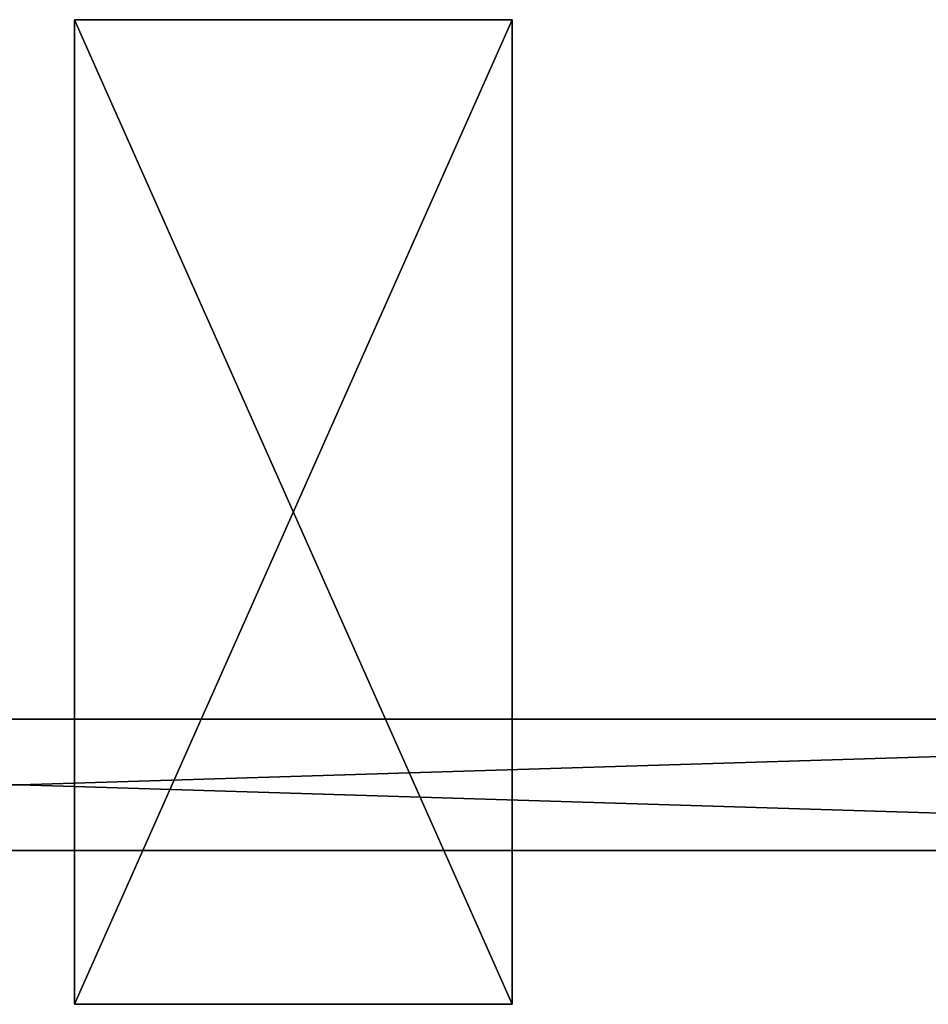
# Model space of a CAD drawing. Header units: millimetres. Extents: x 2 to 392, y -79 to 45.
# Tile 8 of 14: x 197 to 280, y -45 to 45. Entities that reach past the tile are written whole.
import ezdxf

# ---------------------------------------------------------------- set-up
doc = ezdxf.new("R2010")
doc.units = ezdxf.units.MM
doc.header["$LTSCALE"] = 25.4
doc.layers.get('0').update_dxf_attribs({"true_color": 0xff5454})

# ---------------------------------------------------------------- blocks, each defined once
blk = doc.blocks.new('PILLS-II-8264.STL')
at = {"color": 250, "true_color": 0x262626}
mesh = blk.add_polyface(dxfattribs=at)
corners = [(202.2, 45, 58.125), (202.2, -45, 28.125), (202.2, -45, 58.125), (202.2, 45, 28.125)]
mesh.append_faces([[corners[k] for k in face] for face in [(0, 1, 2), (1, 0, 3)]], dxfattribs={"vtx0": -1, "color": 250})
mesh = blk.add_polyface(dxfattribs=at)
corners = [(242.2, 45, 28.125), (202.2, -45, 28.125), (202.2, 45, 28.125), (242.2, -45, 28.125)]
mesh.append_faces([[corners[k] for k in face] for face in [(0, 1, 2), (1, 0, 3)]], dxfattribs={"vtx0": -1, "color": 250})
mesh = blk.add_polyface(dxfattribs=at)
corners = [(242.2, -45, 58.125), (202.2, 45, 58.125), (202.2, -45, 58.125), (242.2, 45, 58.125)]
mesh.append_faces([[corners[k] for k in face] for face in [(0, 1, 2), (1, 0, 3)]], dxfattribs={"vtx0": -1, "color": 250})
mesh = blk.add_polyface(dxfattribs=at)
corners = [(202.2, 45, 58.125), (242.2, 45, 28.125), (202.2, 45, 28.125), (242.2, 45, 58.125)]
mesh.append_faces([[corners[k] for k in face] for face in [(0, 1, 2), (1, 0, 3)]], dxfattribs={"vtx0": -1, "color": 250})
mesh = blk.add_polyface(dxfattribs=at)
corners = [(242.2, 45, 28.125), (242.2, -45, 58.125), (242.2, -45, 28.125), (242.2, 45, 58.125)]
mesh.append_faces([[corners[k] for k in face] for face in [(0, 1, 2), (1, 0, 3)]], dxfattribs={"vtx0": -1, "color": 250})
mesh = blk.add_polyface(dxfattribs=at)
corners = [(392.2, -30.95, 41.276), (2.2, -18.95, 41.276), (2.2, -30.95, 41.276), (392.2, -18.95, 41.276)]
mesh.append_faces([[corners[k] for k in face] for face in [(0, 1, 2), (1, 0, 3)]], dxfattribs={"vtx0": -1, "color": 250})
mesh = blk.add_polyface(dxfattribs=at)
corners = [(2.2, -18.95, 41.276), (392.2, -18.95, 31.275), (2.2, -18.95, 31.275), (392.2, -18.95, 41.276)]
mesh.append_faces([[corners[k] for k in face] for face in [(0, 1, 2), (1, 0, 3)]], dxfattribs={"vtx0": -1, "color": 250})
mesh = blk.add_polyface(dxfattribs=at)
corners = [(392.2, -18.95, 31.275), (2.2, -30.95, 31.275), (2.2, -18.95, 31.275), (392.2, -30.95, 31.275)]
mesh.append_faces([[corners[k] for k in face] for face in [(0, 1, 2), (1, 0, 3)]], dxfattribs={"vtx0": -1, "color": 250})
mesh = blk.add_polyface(dxfattribs=at)
corners = [(392.2, -30.95, 41.276), (2.2, -30.95, 31.275), (392.2, -30.95, 31.275), (2.2, -30.95, 41.276)]
mesh.append_faces([[corners[k] for k in face] for face in [(0, 1, 2), (1, 0, 3)]], dxfattribs={"vtx0": -1, "color": 250})
mesh = blk.add_polyface(dxfattribs=at)
corners = [(242.2, -45, 58.125), (202.2, -45, 28.125), (242.2, -45, 28.125), (202.2, -45, 58.125)]
mesh.append_faces([[corners[k] for k in face] for face in [(0, 1, 2), (1, 0, 3)]], dxfattribs={"vtx0": -1, "color": 250})

msp = doc.modelspace()

# ---------------------------------------------------------------- block references
at = {"color": 0}
msp.add_blockref('PILLS-II-8264.STL', (0, 0), dxfattribs=at)

doc.saveas('drawing.dxf')
